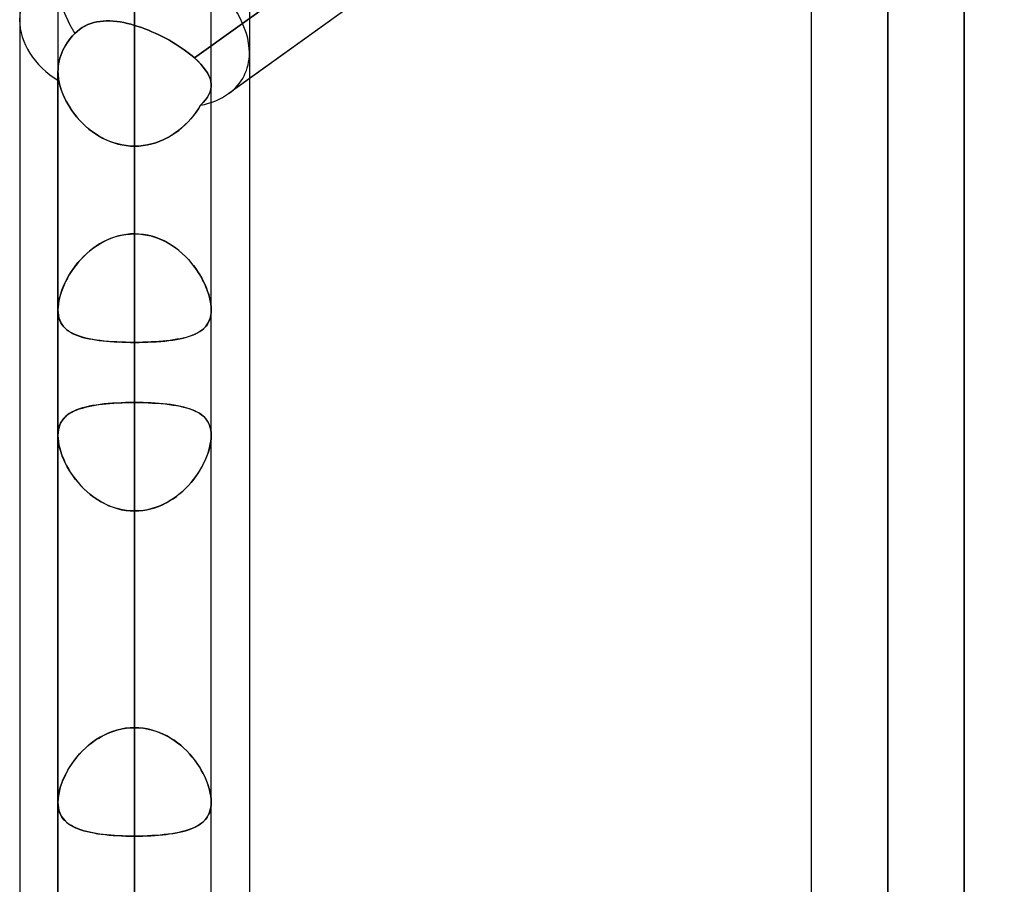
# Model space of a CAD drawing. Header units: millimetres. Extents: x -92 to 86, y -242 to 242.
# Tile 25 of 89: x -44 to -32, y -80 to -70. Entities that reach past the tile are written whole.
import ezdxf

# ---------------------------------------------------------------- set-up
doc = ezdxf.new("R2010")
doc.units = ezdxf.units.MM
doc.layers.add('MAIN-1', color=7, linetype='Continuous')

msp = doc.modelspace()

# ---------------------------------------------------------------- linework, layer by layer
at = {"layer": 'MAIN-1'}
for p, q in [((-42.658, 0), (-42.658, -123.445)), ((-42.658, 0), (-42.658, -113.474)), ((-42.658, 0), (-42.658, -103.595)), ((-42.658, 0), (-42.658, -93.716)), ((-42.658, 0), (-42.658, -83.835)), ((-42.658, 0), (-42.658, -73.952)), ((-42.658, 0), (-42.658, -122.085)), ((-42.658, 0), (-42.658, -112.207)), ((-42.658, 0), (-42.658, -102.329)), ((-42.658, 0), (-42.658, -92.449)), ((-42.658, 0), (-42.658, -82.568)), ((-42.658, 0), (-42.658, -72.685)), ((-33.858, 0), (-33.858, -129.777)), ((-33.858, 0), (-33.858, -128.55)), ((-43.553, 0), (-43.553, -122.967)), ((-43.553, 0), (-43.553, -113.09)), ((-43.553, 0), (-43.553, -103.212)), ((-43.553, 0), (-43.553, -93.334)), ((-43.553, 0), (-43.553, -83.454)), ((-43.553, 0), (-43.553, -73.572)), ((-43.553, 0), (-43.553, -122.967)), ((-43.553, 0), (-43.553, -113.09)), ((-43.553, 0), (-43.553, -103.212)), ((-43.553, 0), (-43.553, -93.334)), ((-43.553, 0), (-43.553, -83.454)), ((-43.553, 0), (-43.553, -73.572)), ((-42.658, -122.085), (-42.658, 0)), ((-42.658, -112.207), (-42.658, 0)), ((-42.658, -102.329), (-42.658, 0)), ((-42.658, -92.449), (-42.658, 0)), ((-42.658, -82.568), (-42.658, 0)), ((-42.658, -72.685), (-42.658, 0)), ((-42.658, -123.445), (-42.658, 0)), ((-42.658, -113.474), (-42.658, 0)), ((-42.658, -103.595), (-42.658, 0)), ((-42.658, -93.716), (-42.658, 0)), ((-42.658, -83.835), (-42.658, 0)), ((-42.658, -73.952), (-42.658, 0)), ((-41.763, -73.572), (-41.763, 0)), ((-41.763, -83.454), (-41.763, 0)), ((-41.763, -93.334), (-41.763, 0)), ((-41.763, -103.212), (-41.763, 0)), ((-41.763, -113.09), (-41.763, 0)), ((-41.763, -122.857), (-41.763, 0)), ((-41.763, -73.572), (-41.763, 0)), ((-41.763, -83.454), (-41.763, 0)), ((-41.763, -93.334), (-41.763, 0)), ((-41.763, -103.212), (-41.763, 0)), ((-41.763, -113.09), (-41.763, 0)), ((-41.763, -122.857), (-41.763, 0)), ((-34.753, 0), (-34.753, -129.148)), ((-34.753, 0), (-34.753, -129.148)), ((-33.858, -128.55), (-33.858, 0)), ((-33.858, -129.777), (-33.858, 0)), ((-32.963, -129.187), (-32.963, 0)), ((-32.963, -129.187), (-32.963, 0)), ((-15.474, -52.288), (-41.558, -71.047)), ((-33.858, -63.907), (-33.858, -85.383)), ((-42.658, -72.685), (-42.658, -64.066)), ((-42.658, -64.066), (-42.658, -72.685)), ((-44, -64.488), (-44, -123.724)), ((-44, -64.488), (-44, -123.724)), ((-34.753, -64.537), (-34.753, -86.278)), ((-34.753, -64.537), (-34.753, -86.278)), ((-32.963, -86.278), (-32.963, -64.615)), ((-32.963, -64.615), (-32.963, -86.278)), ((-41.315, -64.877), (-41.315, -123.036)), ((-41.315, -64.877), (-41.315, -123.336)), ((-34.397, -65.193), (-41.958, -70.631)), ((-41.958, -70.631), (-34.397, -65.193)), ((-33.858, -87.173), (-33.858, -65.252)), ((-42.658, -66.044), (-42.658, -74.654)), ((-42.658, -74.654), (-42.658, -66.044)), ((-34.753, -66.153), (-41.315, -70.872)), ((-42.658, -78.451), (-42.658, -69.841)), ((-42.658, -69.841), (-42.658, -78.451)), ((-44, -70.184), (-44, -129.42)), ((-44, -70.184), (-44, -123.724)), ((-43.269, -70.276), (-43.3, -70.297)), ((-43.3, -70.297), (-43.269, -70.276)), ((-43.236, -70.257), (-43.269, -70.276)), ((-43.269, -70.276), (-43.237, -70.258)), ((-43.237, -70.258), (-43.203, -70.242)), ((-43.203, -70.242), (-43.236, -70.257)), ((-43.168, -70.228), (-43.203, -70.242)), ((-43.203, -70.242), (-43.168, -70.228)), ((-43.133, -70.218), (-43.168, -70.228)), ((-43.168, -70.228), (-43.133, -70.218)), ((-43.097, -70.21), (-43.133, -70.218)), ((-43.133, -70.218), (-43.097, -70.21)), ((-43.06, -70.204), (-43.097, -70.21)), ((-43.097, -70.21), (-43.06, -70.204)), ((-43.023, -70.2), (-43.06, -70.204)), ((-43.06, -70.204), (-43.022, -70.2)), ((-42.985, -70.198), (-43.023, -70.2)), ((-43.022, -70.2), (-42.984, -70.198)), ((-42.946, -70.199), (-42.985, -70.198)), ((-42.984, -70.198), (-42.945, -70.199)), ((-42.906, -70.201), (-42.946, -70.199)), ((-42.945, -70.199), (-42.906, -70.201)), ((-42.866, -70.205), (-42.906, -70.201)), ((-42.906, -70.201), (-42.866, -70.205)), ((-42.825, -70.211), (-42.866, -70.205)), ((-42.866, -70.205), (-42.825, -70.211)), ((-42.784, -70.218), (-42.825, -70.211)), ((-42.825, -70.211), (-42.784, -70.218)), ((-42.742, -70.227), (-42.784, -70.218)), ((-42.784, -70.218), (-42.742, -70.227)), ((-42.7, -70.238), (-42.742, -70.227)), ((-42.742, -70.227), (-42.7, -70.238)), ((-42.658, -70.25), (-42.7, -70.238)), ((-42.7, -70.238), (-42.658, -70.25)), ((-42.658, -70.25), (-42.658, -94.333)), ((-42.658, -70.25), (-42.617, -70.263)), ((-42.617, -70.263), (-42.658, -70.25)), ((-42.617, -70.263), (-42.577, -70.276)), ((-42.577, -70.276), (-42.617, -70.263)), ((-42.577, -70.276), (-42.536, -70.291)), ((-42.537, -70.291), (-42.577, -70.276)), ((-42.496, -70.307), (-42.537, -70.291)), ((-42.536, -70.291), (-42.496, -70.307)), ((-43.405, -70.399), (-43.427, -70.427)), ((-43.427, -70.427), (-43.405, -70.399)), ((-43.382, -70.372), (-43.405, -70.399)), ((-43.405, -70.399), (-43.382, -70.372)), ((-43.357, -70.346), (-43.382, -70.372)), ((-43.382, -70.372), (-43.357, -70.346)), ((-43.329, -70.32), (-43.357, -70.346)), ((-43.357, -70.346), (-43.329, -70.32)), ((-43.3, -70.297), (-43.329, -70.32)), ((-43.329, -70.32), (-43.3, -70.297)), ((-42.496, -70.307), (-42.456, -70.324)), ((-42.456, -70.324), (-42.496, -70.307)), ((-42.456, -70.324), (-42.416, -70.342)), ((-42.416, -70.342), (-42.456, -70.324)), ((-42.416, -70.342), (-42.376, -70.361)), ((-42.376, -70.361), (-42.416, -70.342)), ((-42.376, -70.361), (-42.337, -70.38)), ((-42.337, -70.38), (-42.376, -70.361)), ((-42.337, -70.38), (-42.298, -70.4)), ((-42.298, -70.4), (-42.337, -70.38)), ((-42.298, -70.4), (-42.259, -70.421)), ((-42.259, -70.421), (-42.298, -70.4)), ((-43.481, -70.512), (-43.495, -70.541)), ((-43.495, -70.541), (-43.481, -70.512)), ((-43.465, -70.484), (-43.481, -70.512)), ((-43.481, -70.512), (-43.465, -70.484)), ((-43.447, -70.456), (-43.465, -70.484)), ((-43.465, -70.484), (-43.447, -70.456)), ((-43.427, -70.427), (-43.447, -70.456)), ((-43.447, -70.456), (-43.427, -70.427)), ((-42.259, -70.421), (-42.222, -70.443)), ((-42.222, -70.443), (-42.259, -70.421)), ((-42.222, -70.443), (-42.185, -70.465)), ((-42.185, -70.465), (-42.222, -70.443)), ((-42.185, -70.465), (-42.149, -70.488)), ((-42.149, -70.488), (-42.185, -70.465)), ((-42.149, -70.488), (-42.114, -70.511)), ((-42.114, -70.511), (-42.149, -70.488)), ((-42.114, -70.511), (-42.08, -70.535)), ((-42.08, -70.535), (-42.114, -70.511)), ((-43.53, -70.633), (-43.538, -70.665)), ((-43.538, -70.665), (-43.53, -70.633)), ((-43.52, -70.601), (-43.53, -70.633)), ((-43.53, -70.633), (-43.52, -70.601)), ((-43.508, -70.57), (-43.52, -70.601)), ((-43.52, -70.601), (-43.508, -70.57)), ((-43.495, -70.541), (-43.508, -70.57)), ((-43.508, -70.57), (-43.495, -70.541)), ((-42.08, -70.535), (-42.047, -70.559)), ((-42.047, -70.559), (-42.08, -70.535)), ((-42.047, -70.559), (-42.016, -70.583)), ((-42.016, -70.583), (-42.047, -70.559)), ((-42.016, -70.583), (-41.986, -70.607)), ((-41.986, -70.607), (-42.016, -70.583)), ((-41.986, -70.607), (-41.958, -70.631)), ((-41.958, -70.631), (-41.986, -70.607)), ((-41.92, -70.667), (-41.958, -70.631)), ((-41.958, -70.631), (-41.92, -70.666)), ((-41.315, -70.573), (-41.315, -123.336)), ((-41.315, -70.573), (-41.315, -129.031)), ((-43.549, -70.73), (-43.552, -70.761)), ((-43.552, -70.761), (-43.549, -70.73)), ((-43.545, -70.698), (-43.549, -70.73)), ((-43.549, -70.73), (-43.545, -70.698)), ((-43.538, -70.665), (-43.545, -70.698)), ((-43.545, -70.698), (-43.538, -70.665)), ((-41.92, -70.666), (-41.885, -70.702)), ((-41.885, -70.702), (-41.92, -70.667)), ((-41.855, -70.737), (-41.885, -70.702)), ((-41.885, -70.702), (-41.855, -70.737)), ((-41.829, -70.772), (-41.855, -70.737)), ((-41.855, -70.737), (-41.829, -70.772)), ((-43.552, -70.761), (-43.553, -70.792)), ((-43.553, -70.792), (-43.552, -70.761)), ((-43.553, -70.792), (-43.552, -70.809)), ((-43.552, -70.809), (-43.553, -70.792)), ((-43.553, -70.792), (-43.553, -95.228)), ((-43.553, -95.228), (-43.553, -70.792)), ((-43.552, -70.809), (-43.551, -70.826)), ((-43.551, -70.826), (-43.552, -70.809)), ((-43.551, -70.826), (-43.55, -70.844)), ((-43.55, -70.844), (-43.551, -70.826)), ((-43.55, -70.844), (-43.548, -70.862)), ((-43.548, -70.862), (-43.55, -70.844)), ((-43.548, -70.862), (-43.546, -70.88)), ((-43.546, -70.88), (-43.548, -70.862)), ((-41.807, -70.806), (-41.829, -70.772)), ((-41.829, -70.772), (-41.807, -70.806)), ((-41.789, -70.839), (-41.807, -70.806)), ((-41.807, -70.806), (-41.789, -70.839)), ((-41.776, -70.872), (-41.789, -70.839)), ((-41.789, -70.839), (-41.776, -70.871)), ((-43.546, -70.88), (-43.543, -70.898)), ((-43.543, -70.898), (-43.546, -70.88)), ((-43.534, -70.935), (-43.543, -70.898)), ((-43.543, -70.898), (-43.534, -70.936)), ((-43.524, -70.974), (-43.534, -70.935)), ((-43.534, -70.936), (-43.523, -70.975)), ((-43.511, -71.012), (-43.524, -70.974)), ((-43.523, -70.975), (-43.51, -71.015)), ((-41.776, -70.871), (-41.768, -70.903)), ((-41.768, -70.903), (-41.776, -70.872)), ((-41.763, -70.935), (-41.768, -70.903)), ((-41.768, -70.903), (-41.763, -70.935)), ((-41.763, -70.965), (-41.767, -70.997)), ((-41.767, -70.997), (-41.763, -70.966)), ((-41.763, -70.966), (-41.763, -70.935)), ((-41.763, -70.935), (-41.763, -70.965)), ((-41.763, -95.228), (-41.763, -70.952)), ((-41.763, -95.228), (-41.763, -70.952)), ((-41.315, -70.872), (-41.558, -71.047)), ((-43.496, -71.051), (-43.511, -71.012)), ((-43.51, -71.015), (-43.495, -71.055)), ((-43.479, -71.09), (-43.496, -71.051)), ((-43.495, -71.055), (-43.477, -71.095)), ((-43.46, -71.129), (-43.479, -71.09)), ((-43.477, -71.095), (-43.457, -71.135)), ((-41.828, -71.121), (-41.806, -71.09)), ((-41.806, -71.09), (-41.828, -71.121)), ((-41.806, -71.09), (-41.789, -71.059)), ((-41.789, -71.059), (-41.806, -71.09)), ((-41.789, -71.059), (-41.776, -71.028)), ((-41.776, -71.028), (-41.789, -71.059)), ((-41.776, -71.028), (-41.767, -70.997)), ((-41.767, -70.997), (-41.776, -71.028)), ((-43.439, -71.167), (-43.46, -71.129)), ((-43.457, -71.135), (-43.435, -71.175)), ((-43.416, -71.206), (-43.439, -71.167)), ((-43.435, -71.175), (-43.411, -71.214)), ((-43.391, -71.244), (-43.416, -71.206)), ((-41.886, -71.184), (-41.911, -71.225)), ((-41.91, -71.224), (-41.886, -71.184)), ((-41.886, -71.184), (-41.855, -71.152)), ((-41.855, -71.152), (-41.886, -71.184)), ((-41.855, -71.152), (-41.828, -71.121)), ((-41.828, -71.121), (-41.855, -71.152)), ((-43.411, -71.214), (-43.385, -71.252)), ((-43.364, -71.281), (-43.391, -71.244)), ((-43.385, -71.252), (-43.357, -71.29)), ((-43.335, -71.318), (-43.364, -71.281)), ((-43.357, -71.29), (-43.328, -71.327)), ((-43.304, -71.354), (-43.335, -71.318)), ((-43.328, -71.327), (-43.296, -71.362)), ((-41.968, -71.304), (-42, -71.341)), ((-41.997, -71.339), (-41.966, -71.301)), ((-41.939, -71.265), (-41.968, -71.304)), ((-41.966, -71.301), (-41.937, -71.263)), ((-41.911, -71.225), (-41.939, -71.265)), ((-41.937, -71.263), (-41.91, -71.224)), ((-43.271, -71.389), (-43.304, -71.354)), ((-43.296, -71.362), (-43.263, -71.397)), ((-43.236, -71.423), (-43.271, -71.389)), ((-43.263, -71.397), (-43.228, -71.43)), ((-43.199, -71.455), (-43.236, -71.423)), ((-43.228, -71.43), (-43.192, -71.461)), ((-42.069, -71.413), (-42.106, -71.446)), ((-42.103, -71.444), (-42.066, -71.41)), ((-42.033, -71.378), (-42.069, -71.413)), ((-42.066, -71.41), (-42.031, -71.375)), ((-42, -71.341), (-42.033, -71.378)), ((-42.031, -71.375), (-41.997, -71.339)), ((-43.16, -71.485), (-43.199, -71.455)), ((-43.192, -71.461), (-43.154, -71.49)), ((-43.12, -71.514), (-43.16, -71.485)), ((-43.154, -71.49), (-43.114, -71.518)), ((-43.079, -71.54), (-43.12, -71.514)), ((-43.114, -71.518), (-43.073, -71.544)), ((-43.036, -71.564), (-43.079, -71.54)), ((-43.073, -71.544), (-43.031, -71.567)), ((-42.227, -71.535), (-42.27, -71.56)), ((-42.269, -71.559), (-42.225, -71.533)), ((-42.185, -71.507), (-42.227, -71.535)), ((-42.225, -71.533), (-42.183, -71.506)), ((-42.144, -71.478), (-42.185, -71.507)), ((-42.183, -71.506), (-42.142, -71.476)), ((-42.106, -71.446), (-42.144, -71.478)), ((-42.142, -71.476), (-42.103, -71.444)), ((-42.992, -71.586), (-43.036, -71.564)), ((-43.031, -71.567), (-42.987, -71.588)), ((-42.946, -71.605), (-42.992, -71.586)), ((-42.987, -71.588), (-42.943, -71.607)), ((-42.9, -71.622), (-42.946, -71.605)), ((-42.943, -71.607), (-42.897, -71.623)), ((-42.853, -71.635), (-42.9, -71.622)), ((-42.897, -71.623), (-42.85, -71.636)), ((-42.805, -71.646), (-42.853, -71.635)), ((-42.85, -71.636), (-42.803, -71.647)), ((-42.756, -71.654), (-42.805, -71.646)), ((-42.803, -71.647), (-42.755, -71.654)), ((-42.707, -71.659), (-42.756, -71.654)), ((-42.755, -71.654), (-42.706, -71.659)), ((-42.658, -71.66), (-42.707, -71.659)), ((-42.706, -71.659), (-42.658, -71.66)), ((-42.658, -71.66), (-42.607, -71.659)), ((-42.607, -71.659), (-42.658, -71.66)), ((-42.658, -96.123), (-42.658, -71.66)), ((-42.658, -71.66), (-42.658, -80.279)), ((-42.658, -80.279), (-42.658, -71.66)), ((-42.607, -71.659), (-42.556, -71.654)), ((-42.557, -71.654), (-42.607, -71.659)), ((-42.507, -71.646), (-42.557, -71.654)), ((-42.556, -71.654), (-42.506, -71.645)), ((-42.457, -71.634), (-42.507, -71.646)), ((-42.506, -71.645), (-42.457, -71.634)), ((-42.457, -71.634), (-42.408, -71.62)), ((-42.409, -71.62), (-42.457, -71.634)), ((-42.362, -71.603), (-42.409, -71.62)), ((-42.408, -71.62), (-42.361, -71.602)), ((-42.315, -71.582), (-42.362, -71.603)), ((-42.361, -71.602), (-42.314, -71.582)), ((-42.27, -71.56), (-42.315, -71.582)), ((-42.314, -71.582), (-42.269, -71.559)), ((-42.861, -72.713), (-42.811, -72.701)), ((-42.8, -72.698), (-42.847, -72.709)), ((-42.811, -72.701), (-42.761, -72.692)), ((-42.753, -72.691), (-42.8, -72.698)), ((-42.761, -72.692), (-42.709, -72.687)), ((-42.705, -72.686), (-42.753, -72.691)), ((-42.709, -72.687), (-42.658, -72.685)), ((-42.658, -72.685), (-42.705, -72.686)), ((-42.658, -72.685), (-42.61, -72.686)), ((-42.606, -72.687), (-42.658, -72.685)), ((-42.61, -72.686), (-42.562, -72.691)), ((-42.554, -72.692), (-42.606, -72.687)), ((-42.562, -72.691), (-42.515, -72.698)), ((-42.504, -72.701), (-42.554, -72.692)), ((-42.515, -72.698), (-42.468, -72.709)), ((-42.454, -72.713), (-42.504, -72.701)), ((-43.136, -72.848), (-43.094, -72.819)), ((-43.066, -72.802), (-43.107, -72.828)), ((-43.094, -72.819), (-43.05, -72.793)), ((-43.025, -72.779), (-43.066, -72.802)), ((-43.05, -72.793), (-43.005, -72.768)), ((-42.982, -72.757), (-43.025, -72.779)), ((-43.005, -72.768), (-42.958, -72.747)), ((-42.938, -72.739), (-42.982, -72.757)), ((-42.958, -72.747), (-42.91, -72.728)), ((-42.893, -72.722), (-42.938, -72.739)), ((-42.91, -72.728), (-42.861, -72.713)), ((-42.847, -72.709), (-42.893, -72.722)), ((-42.468, -72.709), (-42.422, -72.722)), ((-42.405, -72.728), (-42.454, -72.713)), ((-42.422, -72.722), (-42.377, -72.739)), ((-42.357, -72.747), (-42.405, -72.728)), ((-42.377, -72.739), (-42.333, -72.757)), ((-42.31, -72.768), (-42.357, -72.747)), ((-42.333, -72.757), (-42.29, -72.779)), ((-42.265, -72.793), (-42.31, -72.768)), ((-42.29, -72.779), (-42.249, -72.802)), ((-42.221, -72.819), (-42.265, -72.793)), ((-42.249, -72.802), (-42.208, -72.828)), ((-42.179, -72.848), (-42.221, -72.819)), ((-43.219, -72.916), (-43.253, -72.949)), ((-43.252, -72.948), (-43.215, -72.913)), ((-43.183, -72.885), (-43.219, -72.916)), ((-43.215, -72.913), (-43.176, -72.88)), ((-43.146, -72.855), (-43.183, -72.885)), ((-43.176, -72.88), (-43.136, -72.848)), ((-43.107, -72.828), (-43.146, -72.855)), ((-42.208, -72.828), (-42.169, -72.855)), ((-42.139, -72.88), (-42.179, -72.848)), ((-42.169, -72.855), (-42.132, -72.885)), ((-42.1, -72.913), (-42.139, -72.88)), ((-42.132, -72.885), (-42.096, -72.916)), ((-42.063, -72.948), (-42.1, -72.913)), ((-42.096, -72.916), (-42.062, -72.949)), ((-43.345, -73.053), (-43.372, -73.09)), ((-43.35, -73.06), (-43.32, -73.021)), ((-43.316, -73.018), (-43.345, -73.053)), ((-43.32, -73.021), (-43.287, -72.984)), ((-43.286, -72.983), (-43.316, -73.018)), ((-43.287, -72.984), (-43.252, -72.948)), ((-43.253, -72.949), (-43.286, -72.983)), ((-42.028, -72.984), (-42.063, -72.948)), ((-42.062, -72.949), (-42.029, -72.983)), ((-42.029, -72.983), (-41.999, -73.018)), ((-41.995, -73.021), (-42.028, -72.984)), ((-41.999, -73.018), (-41.97, -73.053)), ((-41.965, -73.06), (-41.995, -73.021)), ((-41.97, -73.053), (-41.943, -73.09)), ((-43.421, -73.165), (-43.443, -73.202)), ((-43.43, -73.18), (-43.406, -73.14)), ((-43.398, -73.127), (-43.421, -73.165)), ((-43.406, -73.14), (-43.379, -73.099)), ((-43.372, -73.09), (-43.398, -73.127)), ((-43.379, -73.099), (-43.35, -73.06)), ((-41.936, -73.099), (-41.965, -73.06)), ((-41.943, -73.09), (-41.917, -73.127)), ((-41.909, -73.14), (-41.936, -73.099)), ((-41.917, -73.127), (-41.894, -73.165)), ((-41.885, -73.18), (-41.909, -73.14)), ((-41.894, -73.165), (-41.872, -73.202)), ((-43.481, -73.279), (-43.497, -73.317)), ((-43.491, -73.302), (-43.473, -73.261)), ((-43.463, -73.24), (-43.481, -73.279)), ((-43.473, -73.261), (-43.452, -73.22)), ((-43.443, -73.202), (-43.463, -73.24)), ((-43.452, -73.22), (-43.43, -73.18)), ((-41.863, -73.22), (-41.885, -73.18)), ((-41.872, -73.202), (-41.852, -73.24)), ((-41.842, -73.261), (-41.863, -73.22)), ((-41.852, -73.24), (-41.834, -73.279)), ((-41.824, -73.302), (-41.842, -73.261)), ((-41.834, -73.279), (-41.818, -73.317)), ((-43.524, -73.394), (-43.534, -73.431)), ((-43.532, -73.423), (-43.52, -73.383)), ((-43.511, -73.356), (-43.524, -73.394)), ((-43.52, -73.383), (-43.507, -73.342)), ((-43.497, -73.317), (-43.511, -73.356)), ((-43.507, -73.342), (-43.491, -73.302)), ((-41.808, -73.342), (-41.824, -73.302)), ((-41.818, -73.317), (-41.804, -73.356)), ((-41.795, -73.383), (-41.808, -73.342)), ((-41.804, -73.356), (-41.791, -73.394)), ((-41.783, -73.423), (-41.795, -73.383)), ((-41.791, -73.394), (-41.781, -73.431)), ((-43.551, -73.537), (-43.547, -73.5)), ((-43.548, -73.504), (-43.551, -73.539)), ((-43.542, -73.468), (-43.548, -73.504)), ((-43.547, -73.5), (-43.541, -73.462)), ((-43.534, -73.431), (-43.542, -73.468)), ((-43.541, -73.462), (-43.532, -73.423)), ((-41.774, -73.462), (-41.783, -73.423)), ((-41.781, -73.431), (-41.773, -73.468)), ((-41.768, -73.5), (-41.774, -73.462)), ((-41.773, -73.468), (-41.767, -73.504)), ((-41.764, -73.537), (-41.768, -73.5)), ((-41.767, -73.504), (-41.764, -73.539)), ((-43.553, -73.572), (-43.551, -73.537)), ((-43.551, -73.539), (-43.553, -73.572)), ((-43.553, -73.572), (-43.551, -73.604)), ((-43.551, -73.606), (-43.553, -73.572)), ((-43.551, -73.604), (-43.548, -73.635)), ((-43.547, -73.639), (-43.551, -73.606)), ((-41.764, -73.604), (-41.768, -73.635)), ((-41.768, -73.639), (-41.764, -73.606)), ((-41.762, -73.572), (-41.764, -73.537)), ((-41.764, -73.539), (-41.762, -73.572)), ((-41.762, -73.572), (-41.764, -73.604)), ((-41.764, -73.606), (-41.762, -73.572)), ((-43.548, -73.635), (-43.541, -73.665)), ((-43.54, -73.669), (-43.547, -73.639)), ((-43.541, -73.665), (-43.532, -73.692)), ((-43.53, -73.698), (-43.54, -73.669)), ((-43.532, -73.692), (-43.521, -73.717)), ((-43.518, -73.724), (-43.53, -73.698)), ((-43.521, -73.717), (-43.508, -73.741)), ((-43.503, -73.748), (-43.518, -73.724)), ((-43.508, -73.741), (-43.492, -73.763)), ((-41.807, -73.741), (-41.823, -73.763)), ((-41.812, -73.748), (-41.797, -73.724)), ((-41.794, -73.717), (-41.807, -73.741)), ((-41.797, -73.724), (-41.785, -73.698)), ((-41.783, -73.692), (-41.794, -73.717)), ((-41.785, -73.698), (-41.775, -73.669)), ((-41.774, -73.665), (-41.783, -73.692)), ((-41.775, -73.669), (-41.768, -73.639)), ((-41.768, -73.635), (-41.774, -73.665)), ((-43.486, -73.77), (-43.503, -73.748)), ((-43.492, -73.763), (-43.474, -73.783)), ((-43.466, -73.791), (-43.486, -73.77)), ((-43.474, -73.783), (-43.454, -73.801)), ((-43.444, -73.809), (-43.466, -73.791)), ((-43.454, -73.801), (-43.432, -73.818)), ((-43.42, -73.826), (-43.444, -73.809)), ((-43.432, -73.818), (-43.408, -73.833)), ((-43.394, -73.842), (-43.42, -73.826)), ((-43.408, -73.833), (-43.383, -73.847)), ((-43.365, -73.856), (-43.394, -73.842)), ((-43.383, -73.847), (-43.355, -73.86)), ((-43.334, -73.869), (-43.365, -73.856)), ((-41.981, -73.869), (-41.95, -73.856)), ((-41.932, -73.847), (-41.96, -73.86)), ((-41.95, -73.856), (-41.921, -73.842)), ((-41.907, -73.833), (-41.932, -73.847)), ((-41.921, -73.842), (-41.895, -73.826)), ((-41.883, -73.818), (-41.907, -73.833)), ((-41.895, -73.826), (-41.871, -73.809)), ((-41.861, -73.801), (-41.883, -73.818)), ((-41.871, -73.809), (-41.849, -73.791)), ((-41.841, -73.783), (-41.861, -73.801)), ((-41.849, -73.791), (-41.829, -73.77)), ((-41.823, -73.763), (-41.841, -73.783)), ((-41.829, -73.77), (-41.812, -73.748)), ((-43.355, -73.86), (-43.325, -73.872)), ((-43.3, -73.881), (-43.334, -73.869)), ((-43.325, -73.872), (-43.294, -73.883)), ((-43.265, -73.891), (-43.3, -73.881)), ((-43.294, -73.883), (-43.261, -73.893)), ((-43.227, -73.901), (-43.265, -73.891)), ((-43.261, -73.893), (-43.226, -73.901)), ((-43.188, -73.91), (-43.227, -73.901)), ((-43.226, -73.901), (-43.19, -73.909)), ((-43.19, -73.909), (-43.152, -73.916)), ((-43.146, -73.918), (-43.188, -73.91)), ((-43.152, -73.916), (-43.113, -73.923)), ((-43.103, -73.924), (-43.146, -73.918)), ((-43.113, -73.923), (-43.072, -73.929)), ((-43.058, -73.93), (-43.103, -73.924)), ((-43.072, -73.929), (-43.03, -73.934)), ((-43.012, -73.936), (-43.058, -73.93)), ((-43.03, -73.934), (-42.987, -73.938)), ((-42.964, -73.94), (-43.012, -73.936)), ((-42.987, -73.938), (-42.942, -73.942)), ((-42.915, -73.944), (-42.964, -73.94)), ((-42.942, -73.942), (-42.896, -73.945)), ((-42.864, -73.947), (-42.915, -73.944)), ((-42.896, -73.945), (-42.85, -73.947)), ((-42.814, -73.949), (-42.864, -73.947)), ((-42.85, -73.947), (-42.802, -73.949)), ((-42.762, -73.951), (-42.814, -73.949)), ((-42.802, -73.949), (-42.754, -73.951)), ((-42.71, -73.952), (-42.762, -73.951)), ((-42.754, -73.951), (-42.706, -73.952)), ((-42.658, -73.952), (-42.71, -73.952)), ((-42.706, -73.952), (-42.658, -73.952)), ((-42.609, -73.952), (-42.658, -73.952)), ((-42.658, -82.568), (-42.658, -73.952)), ((-42.658, -73.952), (-42.605, -73.952)), ((-42.658, -73.952), (-42.658, -82.568)), ((-42.561, -73.951), (-42.609, -73.952)), ((-42.605, -73.952), (-42.553, -73.951)), ((-42.513, -73.949), (-42.561, -73.951)), ((-42.553, -73.951), (-42.501, -73.949)), ((-42.465, -73.947), (-42.513, -73.949)), ((-42.501, -73.949), (-42.451, -73.947)), ((-42.419, -73.945), (-42.465, -73.947)), ((-42.451, -73.947), (-42.4, -73.944)), ((-42.373, -73.942), (-42.419, -73.945)), ((-42.4, -73.944), (-42.351, -73.94)), ((-42.328, -73.938), (-42.373, -73.942)), ((-42.351, -73.94), (-42.303, -73.936)), ((-42.285, -73.934), (-42.328, -73.938)), ((-42.303, -73.936), (-42.257, -73.93)), ((-42.243, -73.929), (-42.285, -73.934)), ((-42.257, -73.93), (-42.212, -73.924)), ((-42.202, -73.923), (-42.243, -73.929)), ((-42.212, -73.924), (-42.169, -73.918)), ((-42.163, -73.916), (-42.202, -73.923)), ((-42.169, -73.918), (-42.127, -73.91)), ((-42.125, -73.909), (-42.163, -73.916)), ((-42.127, -73.91), (-42.088, -73.901)), ((-42.089, -73.901), (-42.125, -73.909)), ((-42.054, -73.893), (-42.089, -73.901)), ((-42.088, -73.901), (-42.05, -73.891)), ((-42.021, -73.883), (-42.054, -73.893)), ((-42.05, -73.891), (-42.015, -73.881)), ((-41.99, -73.872), (-42.021, -73.883)), ((-42.015, -73.881), (-41.981, -73.869)), ((-41.96, -73.86), (-41.99, -73.872)), ((-42.916, -74.663), (-42.966, -74.667)), ((-42.945, -74.665), (-42.899, -74.662)), ((-42.866, -74.66), (-42.916, -74.663)), ((-42.899, -74.662), (-42.852, -74.659)), ((-42.815, -74.657), (-42.866, -74.66)), ((-42.852, -74.659), (-42.804, -74.657)), ((-42.763, -74.655), (-42.815, -74.657)), ((-42.804, -74.657), (-42.756, -74.655)), ((-42.71, -74.654), (-42.763, -74.655)), ((-42.756, -74.655), (-42.707, -74.654)), ((-42.658, -74.654), (-42.71, -74.654)), ((-42.707, -74.654), (-42.658, -74.654)), ((-42.658, -78.451), (-42.658, -74.654)), ((-42.608, -74.654), (-42.658, -74.654)), ((-42.658, -74.654), (-42.605, -74.654)), ((-42.658, -74.654), (-42.658, -78.451)), ((-42.559, -74.655), (-42.608, -74.654)), ((-42.605, -74.654), (-42.552, -74.655)), ((-42.511, -74.657), (-42.559, -74.655)), ((-42.552, -74.655), (-42.5, -74.657)), ((-42.463, -74.659), (-42.511, -74.657)), ((-42.5, -74.657), (-42.449, -74.66)), ((-42.416, -74.662), (-42.463, -74.659)), ((-42.449, -74.66), (-42.399, -74.663)), ((-42.37, -74.665), (-42.416, -74.662)), ((-42.399, -74.663), (-42.349, -74.667)), ((-43.437, -74.795), (-43.414, -74.779)), ((-43.394, -74.768), (-43.421, -74.784)), ((-43.414, -74.779), (-43.388, -74.765)), ((-43.366, -74.753), (-43.394, -74.768)), ((-43.388, -74.765), (-43.361, -74.751)), ((-43.335, -74.74), (-43.366, -74.753)), ((-43.361, -74.751), (-43.332, -74.739)), ((-43.302, -74.728), (-43.335, -74.74)), ((-43.332, -74.739), (-43.301, -74.728)), ((-43.266, -74.717), (-43.302, -74.728)), ((-43.301, -74.728), (-43.267, -74.718)), ((-43.267, -74.718), (-43.233, -74.708)), ((-43.229, -74.707), (-43.266, -74.717)), ((-43.233, -74.708), (-43.196, -74.7)), ((-43.189, -74.698), (-43.229, -74.707)), ((-43.196, -74.7), (-43.158, -74.692)), ((-43.148, -74.69), (-43.189, -74.698)), ((-43.158, -74.692), (-43.118, -74.685)), ((-43.105, -74.683), (-43.148, -74.69)), ((-43.118, -74.685), (-43.077, -74.679)), ((-43.06, -74.677), (-43.105, -74.683)), ((-43.077, -74.679), (-43.034, -74.674)), ((-43.014, -74.671), (-43.06, -74.677)), ((-43.034, -74.674), (-42.99, -74.669)), ((-42.966, -74.667), (-43.014, -74.671)), ((-42.99, -74.669), (-42.945, -74.665)), ((-42.325, -74.669), (-42.37, -74.665)), ((-42.349, -74.667), (-42.301, -74.671)), ((-42.281, -74.674), (-42.325, -74.669)), ((-42.301, -74.671), (-42.255, -74.677)), ((-42.238, -74.679), (-42.281, -74.674)), ((-42.255, -74.677), (-42.21, -74.683)), ((-42.197, -74.685), (-42.238, -74.679)), ((-42.21, -74.683), (-42.167, -74.69)), ((-42.157, -74.692), (-42.197, -74.685)), ((-42.167, -74.69), (-42.126, -74.698)), ((-42.119, -74.7), (-42.157, -74.692)), ((-42.126, -74.698), (-42.086, -74.707)), ((-42.082, -74.708), (-42.119, -74.7)), ((-42.086, -74.707), (-42.049, -74.717)), ((-42.048, -74.718), (-42.082, -74.708)), ((-42.049, -74.717), (-42.013, -74.728)), ((-42.014, -74.728), (-42.048, -74.718)), ((-41.983, -74.739), (-42.014, -74.728)), ((-42.013, -74.728), (-41.98, -74.74)), ((-41.954, -74.751), (-41.983, -74.739)), ((-41.98, -74.74), (-41.949, -74.753)), ((-41.927, -74.765), (-41.954, -74.751)), ((-41.949, -74.753), (-41.921, -74.768)), ((-41.901, -74.779), (-41.927, -74.765)), ((-41.921, -74.768), (-41.894, -74.784)), ((-41.878, -74.795), (-41.901, -74.779)), ((-43.518, -74.887), (-43.53, -74.913)), ((-43.522, -74.895), (-43.509, -74.872)), ((-43.503, -74.862), (-43.518, -74.887)), ((-43.509, -74.872), (-43.494, -74.85)), ((-43.486, -74.84), (-43.503, -74.862)), ((-43.494, -74.85), (-43.477, -74.83)), ((-43.466, -74.819), (-43.486, -74.84)), ((-43.477, -74.83), (-43.458, -74.812)), ((-43.445, -74.801), (-43.466, -74.819)), ((-43.458, -74.812), (-43.437, -74.795)), ((-43.421, -74.784), (-43.445, -74.801)), ((-41.894, -74.784), (-41.87, -74.801)), ((-41.857, -74.812), (-41.878, -74.795)), ((-41.87, -74.801), (-41.849, -74.819)), ((-41.838, -74.83), (-41.857, -74.812)), ((-41.849, -74.819), (-41.829, -74.84)), ((-41.821, -74.85), (-41.838, -74.83)), ((-41.829, -74.84), (-41.812, -74.862)), ((-41.806, -74.872), (-41.821, -74.85)), ((-41.812, -74.862), (-41.797, -74.887)), ((-41.793, -74.895), (-41.806, -74.872)), ((-41.797, -74.887), (-41.785, -74.913)), ((-43.551, -75.005), (-43.553, -75.039)), ((-43.553, -75.039), (-43.551, -75.007)), ((-43.547, -74.972), (-43.551, -75.005)), ((-43.551, -75.007), (-43.548, -74.976)), ((-43.548, -74.976), (-43.542, -74.947)), ((-43.54, -74.942), (-43.547, -74.972)), ((-43.542, -74.947), (-43.533, -74.92)), ((-43.53, -74.913), (-43.54, -74.942)), ((-43.533, -74.92), (-43.522, -74.895)), ((-41.782, -74.92), (-41.793, -74.895)), ((-41.785, -74.913), (-41.775, -74.942)), ((-41.773, -74.947), (-41.782, -74.92)), ((-41.775, -74.942), (-41.768, -74.972)), ((-41.767, -74.976), (-41.773, -74.947)), ((-41.768, -74.972), (-41.764, -75.005)), ((-41.764, -75.007), (-41.767, -74.976)), ((-41.764, -75.005), (-41.762, -75.039)), ((-41.762, -75.039), (-41.764, -75.007)), ((-43.553, -75.039), (-43.551, -75.074)), ((-43.551, -75.072), (-43.553, -75.039)), ((-43.553, -75.039), (-43.553, -79.32)), ((-43.553, -75.039), (-43.553, -79.32)), ((-43.548, -75.106), (-43.551, -75.072)), ((-43.551, -75.074), (-43.547, -75.111)), ((-43.542, -75.141), (-43.548, -75.106)), ((-43.547, -75.111), (-43.541, -75.149)), ((-41.768, -75.111), (-41.774, -75.149)), ((-41.773, -75.141), (-41.767, -75.106)), ((-41.764, -75.074), (-41.768, -75.111)), ((-41.767, -75.106), (-41.764, -75.072)), ((-41.764, -75.072), (-41.762, -75.039)), ((-41.762, -75.039), (-41.764, -75.074)), ((-41.763, -79.32), (-41.763, -75.039)), ((-41.763, -79.32), (-41.763, -75.039)), ((-43.534, -75.178), (-43.542, -75.141)), ((-43.541, -75.149), (-43.532, -75.188)), ((-43.524, -75.215), (-43.534, -75.178)), ((-43.532, -75.188), (-43.52, -75.228)), ((-43.512, -75.253), (-43.524, -75.215)), ((-43.52, -75.228), (-43.506, -75.268)), ((-41.795, -75.228), (-41.809, -75.268)), ((-41.803, -75.253), (-41.791, -75.215)), ((-41.783, -75.188), (-41.795, -75.228)), ((-41.791, -75.215), (-41.781, -75.178)), ((-41.774, -75.149), (-41.783, -75.188)), ((-41.781, -75.178), (-41.773, -75.141)), ((-43.498, -75.291), (-43.512, -75.253)), ((-43.506, -75.268), (-43.49, -75.309)), ((-43.482, -75.329), (-43.498, -75.291)), ((-43.49, -75.309), (-43.472, -75.349)), ((-43.464, -75.367), (-43.482, -75.329)), ((-43.472, -75.349), (-43.452, -75.39)), ((-41.843, -75.349), (-41.863, -75.39)), ((-41.851, -75.367), (-41.833, -75.329)), ((-41.825, -75.309), (-41.843, -75.349)), ((-41.833, -75.329), (-41.817, -75.291)), ((-41.809, -75.268), (-41.825, -75.309)), ((-41.817, -75.291), (-41.803, -75.253)), ((-43.444, -75.405), (-43.464, -75.367)), ((-43.452, -75.39), (-43.429, -75.43)), ((-43.422, -75.443), (-43.444, -75.405)), ((-43.429, -75.43), (-43.405, -75.471)), ((-43.399, -75.48), (-43.422, -75.443)), ((-41.916, -75.48), (-41.893, -75.443)), ((-41.886, -75.43), (-41.91, -75.471)), ((-41.893, -75.443), (-41.871, -75.405)), ((-41.863, -75.39), (-41.886, -75.43)), ((-41.871, -75.405), (-41.851, -75.367)), ((-43.405, -75.471), (-43.378, -75.511)), ((-43.373, -75.517), (-43.399, -75.48)), ((-43.378, -75.511), (-43.349, -75.55)), ((-43.346, -75.553), (-43.373, -75.517)), ((-43.349, -75.55), (-43.318, -75.588)), ((-43.317, -75.589), (-43.346, -75.553)), ((-41.998, -75.589), (-41.969, -75.553)), ((-41.966, -75.55), (-41.997, -75.588)), ((-41.969, -75.553), (-41.942, -75.517)), ((-41.937, -75.511), (-41.966, -75.55)), ((-41.942, -75.517), (-41.916, -75.48)), ((-41.91, -75.471), (-41.937, -75.511)), ((-43.318, -75.588), (-43.285, -75.626)), ((-43.287, -75.624), (-43.317, -75.589)), ((-43.254, -75.658), (-43.287, -75.624)), ((-43.285, -75.626), (-43.25, -75.662)), ((-43.22, -75.69), (-43.254, -75.658)), ((-43.25, -75.662), (-43.213, -75.696)), ((-43.184, -75.721), (-43.22, -75.69)), ((-43.213, -75.696), (-43.175, -75.729)), ((-42.102, -75.696), (-42.14, -75.729)), ((-42.131, -75.721), (-42.095, -75.69)), ((-42.065, -75.662), (-42.102, -75.696)), ((-42.095, -75.69), (-42.061, -75.658)), ((-42.03, -75.626), (-42.065, -75.662)), ((-42.061, -75.658), (-42.028, -75.624)), ((-41.997, -75.588), (-42.03, -75.626)), ((-42.028, -75.624), (-41.998, -75.589)), ((-43.146, -75.75), (-43.184, -75.721)), ((-43.175, -75.729), (-43.134, -75.759)), ((-43.108, -75.778), (-43.146, -75.75)), ((-43.134, -75.759), (-43.092, -75.788)), ((-43.067, -75.803), (-43.108, -75.778)), ((-43.092, -75.788), (-43.049, -75.814)), ((-43.025, -75.827), (-43.067, -75.803)), ((-43.049, -75.814), (-43.003, -75.838)), ((-42.266, -75.814), (-42.312, -75.838)), ((-42.29, -75.827), (-42.248, -75.803)), ((-42.223, -75.788), (-42.266, -75.814)), ((-42.248, -75.803), (-42.207, -75.778)), ((-42.181, -75.759), (-42.223, -75.788)), ((-42.207, -75.778), (-42.169, -75.75)), ((-42.14, -75.729), (-42.181, -75.759)), ((-42.169, -75.75), (-42.131, -75.721)), ((-42.982, -75.848), (-43.025, -75.827)), ((-43.003, -75.838), (-42.957, -75.859)), ((-42.938, -75.867), (-42.982, -75.848)), ((-42.957, -75.859), (-42.909, -75.877)), ((-42.893, -75.883), (-42.938, -75.867)), ((-42.909, -75.877), (-42.86, -75.893)), ((-42.847, -75.896), (-42.893, -75.883)), ((-42.86, -75.893), (-42.81, -75.905)), ((-42.8, -75.906), (-42.847, -75.896)), ((-42.81, -75.905), (-42.76, -75.913)), ((-42.753, -75.914), (-42.8, -75.906)), ((-42.76, -75.913), (-42.709, -75.918)), ((-42.706, -75.919), (-42.753, -75.914)), ((-42.709, -75.918), (-42.658, -75.92)), ((-42.658, -75.92), (-42.706, -75.919)), ((-42.606, -75.918), (-42.658, -75.92)), ((-42.658, -75.92), (-42.609, -75.919)), ((-42.658, -75.92), (-42.658, -79.717)), ((-42.658, -75.92), (-42.658, -84.529)), ((-42.658, -79.717), (-42.658, -75.92)), ((-42.658, -84.529), (-42.658, -75.92)), ((-42.609, -75.919), (-42.562, -75.914)), ((-42.555, -75.913), (-42.606, -75.918)), ((-42.562, -75.914), (-42.515, -75.906)), ((-42.505, -75.905), (-42.555, -75.913)), ((-42.515, -75.906), (-42.468, -75.896)), ((-42.455, -75.893), (-42.505, -75.905)), ((-42.468, -75.896), (-42.422, -75.883)), ((-42.406, -75.877), (-42.455, -75.893)), ((-42.422, -75.883), (-42.377, -75.867)), ((-42.358, -75.859), (-42.406, -75.877)), ((-42.377, -75.867), (-42.333, -75.848)), ((-42.312, -75.838), (-42.358, -75.859)), ((-42.333, -75.848), (-42.29, -75.827)), ((-42.763, -78.458), (-42.815, -78.467)), ((-42.804, -78.465), (-42.756, -78.457)), ((-42.71, -78.453), (-42.763, -78.458)), ((-42.756, -78.457), (-42.707, -78.453)), ((-42.658, -78.451), (-42.71, -78.453)), ((-42.707, -78.453), (-42.658, -78.451)), ((-42.658, -78.451), (-42.605, -78.453)), ((-42.608, -78.453), (-42.658, -78.451)), ((-42.559, -78.457), (-42.608, -78.453)), ((-42.605, -78.453), (-42.552, -78.458)), ((-42.511, -78.465), (-42.559, -78.457)), ((-42.552, -78.458), (-42.5, -78.467)), ((-43.118, -78.598), (-43.077, -78.571)), ((-43.06, -78.561), (-43.105, -78.589)), ((-43.077, -78.571), (-43.034, -78.547)), ((-43.014, -78.537), (-43.06, -78.561)), ((-43.034, -78.547), (-42.99, -78.525)), ((-42.966, -78.515), (-43.014, -78.537)), ((-42.99, -78.525), (-42.945, -78.506)), ((-42.916, -78.496), (-42.966, -78.515)), ((-42.945, -78.506), (-42.899, -78.49)), ((-42.866, -78.48), (-42.916, -78.496)), ((-42.899, -78.49), (-42.852, -78.476)), ((-42.815, -78.467), (-42.866, -78.48)), ((-42.852, -78.476), (-42.804, -78.465)), ((-42.463, -78.476), (-42.511, -78.465)), ((-42.5, -78.467), (-42.449, -78.48)), ((-42.416, -78.49), (-42.463, -78.476)), ((-42.449, -78.48), (-42.399, -78.496)), ((-42.37, -78.506), (-42.416, -78.49)), ((-42.399, -78.496), (-42.349, -78.515)), ((-42.325, -78.525), (-42.37, -78.506)), ((-42.349, -78.515), (-42.301, -78.537)), ((-42.281, -78.547), (-42.325, -78.525)), ((-42.301, -78.537), (-42.255, -78.561)), ((-42.238, -78.571), (-42.281, -78.547)), ((-42.255, -78.561), (-42.21, -78.589)), ((-42.197, -78.598), (-42.238, -78.571)), ((-43.267, -78.722), (-43.233, -78.688)), ((-43.229, -78.685), (-43.266, -78.721)), ((-43.233, -78.688), (-43.196, -78.656)), ((-43.189, -78.651), (-43.229, -78.685)), ((-43.196, -78.656), (-43.158, -78.626)), ((-43.148, -78.619), (-43.189, -78.651)), ((-43.158, -78.626), (-43.118, -78.598)), ((-43.105, -78.589), (-43.148, -78.619)), ((-42.21, -78.589), (-42.167, -78.619)), ((-42.157, -78.626), (-42.197, -78.598)), ((-42.167, -78.619), (-42.126, -78.651)), ((-42.119, -78.656), (-42.157, -78.626)), ((-42.126, -78.651), (-42.086, -78.685)), ((-42.082, -78.688), (-42.119, -78.656)), ((-42.086, -78.685), (-42.049, -78.721)), ((-42.048, -78.722), (-42.082, -78.688)), ((-43.335, -78.797), (-43.366, -78.836)), ((-43.361, -78.83), (-43.332, -78.793)), ((-43.302, -78.758), (-43.335, -78.797)), ((-43.332, -78.793), (-43.301, -78.757)), ((-43.266, -78.721), (-43.302, -78.758)), ((-43.301, -78.757), (-43.267, -78.722)), ((-42.049, -78.721), (-42.013, -78.758)), ((-42.014, -78.757), (-42.048, -78.722)), ((-41.983, -78.793), (-42.014, -78.757)), ((-42.013, -78.758), (-41.98, -78.797)), ((-41.954, -78.83), (-41.983, -78.793)), ((-41.98, -78.797), (-41.949, -78.836)), ((-43.421, -78.917), (-43.445, -78.958)), ((-43.437, -78.945), (-43.414, -78.906)), ((-43.394, -78.877), (-43.421, -78.917)), ((-43.414, -78.906), (-43.388, -78.868)), ((-43.366, -78.836), (-43.394, -78.877)), ((-43.388, -78.868), (-43.361, -78.83)), ((-41.927, -78.868), (-41.954, -78.83)), ((-41.949, -78.836), (-41.921, -78.877)), ((-41.901, -78.906), (-41.927, -78.868)), ((-41.921, -78.877), (-41.894, -78.917)), ((-41.878, -78.945), (-41.901, -78.906)), ((-41.894, -78.917), (-41.87, -78.958)), ((-43.494, -79.061), (-43.477, -79.022)), ((-43.466, -79), (-43.486, -79.042)), ((-43.477, -79.022), (-43.458, -78.984)), ((-43.445, -78.958), (-43.466, -79)), ((-43.458, -78.984), (-43.437, -78.945)), ((-41.857, -78.984), (-41.878, -78.945)), ((-41.87, -78.958), (-41.849, -79)), ((-41.838, -79.022), (-41.857, -78.984)), ((-41.849, -79), (-41.829, -79.042)), ((-41.821, -79.061), (-41.838, -79.022)), ((-43.533, -79.177), (-43.522, -79.139)), ((-43.518, -79.125), (-43.53, -79.166)), ((-43.522, -79.139), (-43.509, -79.1)), ((-43.503, -79.083), (-43.518, -79.125)), ((-43.509, -79.1), (-43.494, -79.061)), ((-43.486, -79.042), (-43.503, -79.083)), ((-41.829, -79.042), (-41.812, -79.083)), ((-41.806, -79.1), (-41.821, -79.061)), ((-41.812, -79.083), (-41.797, -79.125)), ((-41.793, -79.139), (-41.806, -79.1)), ((-41.797, -79.125), (-41.785, -79.166)), ((-41.782, -79.177), (-41.793, -79.139)), ((-43.547, -79.246), (-43.551, -79.284)), ((-43.551, -79.286), (-43.548, -79.251)), ((-43.548, -79.251), (-43.542, -79.214)), ((-43.54, -79.207), (-43.547, -79.246)), ((-43.542, -79.214), (-43.533, -79.177)), ((-43.53, -79.166), (-43.54, -79.207)), ((-41.785, -79.166), (-41.775, -79.207)), ((-41.773, -79.214), (-41.782, -79.177)), ((-41.775, -79.207), (-41.768, -79.246)), ((-41.767, -79.251), (-41.773, -79.214)), ((-41.768, -79.246), (-41.764, -79.284)), ((-41.764, -79.286), (-41.767, -79.251)), ((-43.551, -79.284), (-43.553, -79.32)), ((-43.553, -79.319), (-43.551, -79.286)), ((-43.553, -79.32), (-43.553, -79.319)), ((-43.553, -79.321), (-43.553, -79.32)), ((-43.553, -79.32), (-43.551, -79.353)), ((-43.553, -79.322), (-43.553, -79.321)), ((-43.553, -79.323), (-43.553, -79.322)), ((-43.553, -79.324), (-43.553, -79.323)), ((-43.552, -79.325), (-43.553, -79.324)), ((-43.551, -79.356), (-43.552, -79.325)), ((-43.551, -79.353), (-43.547, -79.385)), ((-43.547, -79.385), (-43.551, -79.356)), ((-41.773, -79.409), (-41.767, -79.381)), ((-41.764, -79.355), (-41.768, -79.387)), ((-41.767, -79.381), (-41.764, -79.351)), ((-41.764, -79.284), (-41.762, -79.32)), ((-41.762, -79.319), (-41.764, -79.286)), ((-41.764, -79.351), (-41.762, -79.319)), ((-41.763, -79.322), (-41.764, -79.355)), ((-41.762, -79.322), (-41.763, -79.322)), ((-41.762, -79.32), (-41.762, -79.32)), ((-41.762, -79.32), (-41.762, -79.32)), ((-41.762, -79.32), (-41.762, -79.321)), ((-41.762, -79.321), (-41.762, -79.321)), ((-41.762, -79.321), (-41.762, -79.322)), ((-43.541, -79.414), (-43.547, -79.385)), ((-43.547, -79.385), (-43.541, -79.415)), ((-43.533, -79.44), (-43.541, -79.414)), ((-43.541, -79.415), (-43.532, -79.443)), ((-43.522, -79.464), (-43.533, -79.44)), ((-43.532, -79.443), (-43.52, -79.469)), ((-43.51, -79.487), (-43.522, -79.464)), ((-43.52, -79.469), (-43.506, -79.493)), ((-43.496, -79.509), (-43.51, -79.487)), ((-43.506, -79.493), (-43.49, -79.515)), ((-41.809, -79.494), (-41.826, -79.517)), ((-41.817, -79.506), (-41.803, -79.484)), ((-41.796, -79.47), (-41.809, -79.494)), ((-41.803, -79.484), (-41.791, -79.461)), ((-41.784, -79.445), (-41.796, -79.47)), ((-41.791, -79.461), (-41.781, -79.436)), ((-41.775, -79.417), (-41.784, -79.445)), ((-41.781, -79.436), (-41.773, -79.409)), ((-41.768, -79.387), (-41.775, -79.417)), ((-43.479, -79.529), (-43.496, -79.509)), ((-43.49, -79.515), (-43.472, -79.536)), ((-43.461, -79.547), (-43.479, -79.529)), ((-43.472, -79.536), (-43.452, -79.555)), ((-43.441, -79.564), (-43.461, -79.547)), ((-43.452, -79.555), (-43.429, -79.573)), ((-43.42, -79.58), (-43.441, -79.564)), ((-43.429, -79.573), (-43.405, -79.589)), ((-43.396, -79.594), (-43.42, -79.58)), ((-43.405, -79.589), (-43.378, -79.604)), ((-43.371, -79.608), (-43.396, -79.594)), ((-43.378, -79.604), (-43.349, -79.618)), ((-43.344, -79.621), (-43.371, -79.608)), ((-41.969, -79.62), (-41.942, -79.607)), ((-41.938, -79.605), (-41.967, -79.619)), ((-41.942, -79.607), (-41.916, -79.593)), ((-41.911, -79.59), (-41.938, -79.605)), ((-41.916, -79.593), (-41.893, -79.578)), ((-41.887, -79.574), (-41.911, -79.59)), ((-41.893, -79.578), (-41.871, -79.562)), ((-41.864, -79.556), (-41.887, -79.574)), ((-41.871, -79.562), (-41.851, -79.545)), ((-41.844, -79.537), (-41.864, -79.556)), ((-41.851, -79.545), (-41.833, -79.526)), ((-41.826, -79.517), (-41.844, -79.537)), ((-41.833, -79.526), (-41.817, -79.506)), ((-43.349, -79.618), (-43.318, -79.631)), ((-43.315, -79.632), (-43.344, -79.621)), ((-43.318, -79.631), (-43.285, -79.643)), ((-43.284, -79.643), (-43.315, -79.632)), ((-43.285, -79.643), (-43.25, -79.654)), ((-43.251, -79.653), (-43.284, -79.643)), ((-43.217, -79.662), (-43.251, -79.653)), ((-43.25, -79.654), (-43.213, -79.664)), ((-43.181, -79.671), (-43.217, -79.662)), ((-43.213, -79.664), (-43.175, -79.672)), ((-43.144, -79.679), (-43.181, -79.671)), ((-43.175, -79.672), (-43.134, -79.68)), ((-43.105, -79.685), (-43.144, -79.679)), ((-43.134, -79.68), (-43.092, -79.688)), ((-43.065, -79.692), (-43.105, -79.685)), ((-43.092, -79.688), (-43.049, -79.694)), ((-43.024, -79.697), (-43.065, -79.692)), ((-43.049, -79.694), (-43.003, -79.699)), ((-42.981, -79.702), (-43.024, -79.697)), ((-43.003, -79.699), (-42.957, -79.704)), ((-42.937, -79.706), (-42.981, -79.702)), ((-42.957, -79.704), (-42.909, -79.708)), ((-42.892, -79.709), (-42.937, -79.706)), ((-42.909, -79.708), (-42.86, -79.711)), ((-42.846, -79.712), (-42.892, -79.709)), ((-42.86, -79.711), (-42.81, -79.714)), ((-42.8, -79.714), (-42.846, -79.712)), ((-42.81, -79.714), (-42.76, -79.716)), ((-42.753, -79.716), (-42.8, -79.714)), ((-42.76, -79.716), (-42.709, -79.717)), ((-42.705, -79.717), (-42.753, -79.716)), ((-42.709, -79.717), (-42.658, -79.717)), ((-42.658, -79.717), (-42.705, -79.717)), ((-42.606, -79.717), (-42.658, -79.717)), ((-42.658, -88.326), (-42.658, -79.717)), ((-42.658, -79.717), (-42.609, -79.717)), ((-42.658, -79.717), (-42.658, -88.326)), ((-42.609, -79.717), (-42.562, -79.716)), ((-42.556, -79.716), (-42.606, -79.717)), ((-42.562, -79.716), (-42.515, -79.714)), ((-42.505, -79.714), (-42.556, -79.716)), ((-42.515, -79.714), (-42.468, -79.712)), ((-42.455, -79.711), (-42.505, -79.714)), ((-42.468, -79.712), (-42.422, -79.709)), ((-42.407, -79.708), (-42.455, -79.711)), ((-42.422, -79.709), (-42.377, -79.706)), ((-42.359, -79.704), (-42.407, -79.708)), ((-42.377, -79.706), (-42.333, -79.702)), ((-42.312, -79.699), (-42.359, -79.704)), ((-42.333, -79.702), (-42.29, -79.697)), ((-42.267, -79.694), (-42.312, -79.699)), ((-42.29, -79.697), (-42.248, -79.691)), ((-42.224, -79.688), (-42.267, -79.694)), ((-42.248, -79.691), (-42.207, -79.685)), ((-42.182, -79.681), (-42.224, -79.688)), ((-42.207, -79.685), (-42.169, -79.678)), ((-42.142, -79.673), (-42.182, -79.681)), ((-42.169, -79.678), (-42.131, -79.67)), ((-42.103, -79.664), (-42.142, -79.673)), ((-42.131, -79.67), (-42.095, -79.662)), ((-42.066, -79.654), (-42.103, -79.664)), ((-42.095, -79.662), (-42.061, -79.653)), ((-42.031, -79.643), (-42.066, -79.654)), ((-42.061, -79.653), (-42.028, -79.642)), ((-41.998, -79.632), (-42.031, -79.643)), ((-42.028, -79.642), (-41.998, -79.631)), ((-41.967, -79.619), (-41.998, -79.632)), ((-41.998, -79.631), (-41.969, -79.62))]:
    msp.add_line(p, q, dxfattribs=at)
for major_axis, ratio, start_param, end_param in [((0.784, -1.09), 0.504207, -3.141535, -1.778523), ((0.784, -1.09), 0.504207, -3.14159, -1.778523), ((1.343, 0), 0.707107, 2.299234, 3.141593), ((1.343, 0), 0.707107, 2.299234, 3.141593), ((1.28, -0.656), 0.615764, 0.305899, 1.227581), ((1.28, -0.656), 0.615764, 0.305899, 1.227581), ((1.343, 0), 0.707107, 3.141593, 3.992566), ((1.343, 0), 0.707107, -3.141593, -2.290619), ((1.28, -0.656), 0.615764, -0.306523, 0.305899), ((1.28, -0.656), 0.615764, -0.306523, 0.305899), ((1.28, -0.656), 0.615764, -0.652639, -0.306523), ((1.28, -0.656), 0.615764, -0.652639, -0.306523)]:
    msp.add_ellipse((-42.658, -70.184), major_axis=major_axis, ratio=ratio, start_param=start_param, end_param=end_param, dxfattribs=at)

doc.saveas('drawing.dxf')
